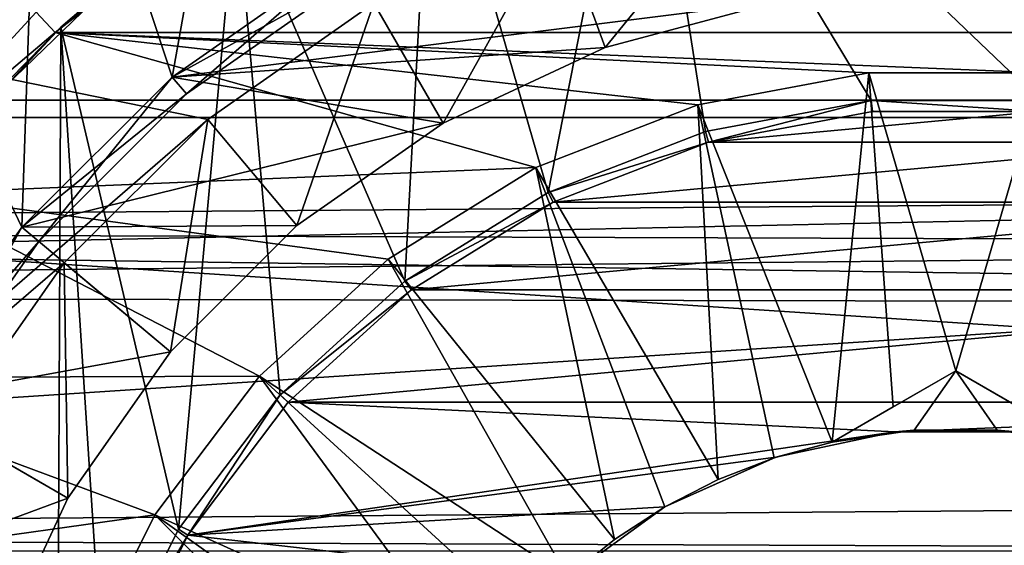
# Model space of a CAD drawing. Header units: millimetres. Extents: x -223 to 138, y -45 to 391.
# Tile 46 of 256: x -83.45 to -74.56, y 4.2 to 8.94. Entities that reach past the tile are written whole.
import ezdxf

# ---------------------------------------------------------------- set-up
doc = ezdxf.new("R2010")
doc.units = ezdxf.units.MM
doc.header["$LTSCALE"] = 65.185185
for name, color, linetype in [('167', 7, 'CONTINUOUS'), ('168', 7, 'CONTINUOUS'), ('169', 7, 'CONTINUOUS'), ('170', 7, 'CONTINUOUS'), ('171', 7, 'CONTINUOUS'), ('175', 7, 'CONTINUOUS'), ('181', 7, 'CONTINUOUS'), ('182', 7, 'CONTINUOUS'), ('185', 7, 'CONTINUOUS'), ('205', 7, 'CONTINUOUS'), ('206', 7, 'CONTINUOUS'), ('207', 7, 'CONTINUOUS'), ('210', 7, 'CONTINUOUS'), ('214', 7, 'CONTINUOUS'), ('220', 7, 'CONTINUOUS'), ('222', 7, 'CONTINUOUS'), ('339', 7, 'CONTINUOUS'), ('352', 7, 'CONTINUOUS'), ('353', 7, 'CONTINUOUS'), ('37', 7, 'CONTINUOUS'), ('372', 7, 'CONTINUOUS'), ('375', 7, 'CONTINUOUS'), ('411', 7, 'CONTINUOUS'), ('419', 7, 'CONTINUOUS'), ('43', 7, 'CONTINUOUS'), ('44', 7, 'CONTINUOUS'), ('75', 7, 'CONTINUOUS'), ('8', 7, 'CONTINUOUS'), ('9', 7, 'CONTINUOUS')]:
    doc.layers.add(name, color=color, linetype=linetype)

msp = doc.modelspace()

# ---------------------------------------------------------------- linework, layer by layer
at = {"layer": '167', "color": 7, "linetype": 'CONTINUOUS', "true_color": 0xaaaaaa}
for points in [[(-81.5633, 10.046, -45), (-66.8726, 8.8287, -45), (-83.1274, 8.8287, -45), (-81.5633, 10.046, -45)], [(-68.4367, 10.046, -45), (-66.8726, 8.8287, -45), (-81.5633, 10.046, -45), (-68.4367, 10.046, -45)], [(-84.4696, 7.3706, -45), (-83.1274, 8.8287, -45), (-78.7888, 7.6089, -45), (-84.4696, 7.3706, -45)], [(-83.1274, 8.8287, -45), (-66.8726, 8.8287, -45), (-74.2158, 8.4637, -45), (-83.1274, 8.8287, -45)], [(-78.7888, 7.6089, -45), (-83.1274, 8.8287, -45), (-77.3261, 8.1755, -45), (-78.7888, 7.6089, -45)], [(-77.3261, 8.1755, -45), (-83.1274, 8.8287, -45), (-75.7842, 8.4637, -45), (-77.3261, 8.1755, -45)], [(-75.7842, 8.4637, -45), (-83.1274, 8.8287, -45), (-74.2158, 8.4637, -45), (-75.7842, 8.4637, -45)], [(-80.1223, 6.7832, -45), (-84.4696, 7.3706, -45), (-78.7888, 7.6089, -45), (-80.1223, 6.7832, -45)], [(-85.5537, 5.7113, -45), (-84.4696, 7.3706, -45), (-81.2816, 5.7264, -45), (-85.5537, 5.7113, -45)], [(-81.2816, 5.7264, -45), (-84.4696, 7.3706, -45), (-80.1223, 6.7832, -45), (-81.2816, 5.7264, -45)], [(-86.3498, 3.8965, -45), (-85.5537, 5.7113, -45), (-82.2269, 4.4747, -45), (-86.3498, 3.8965, -45)], [(-82.2269, 4.4747, -45), (-85.5537, 5.7113, -45), (-81.2816, 5.7264, -45), (-82.2269, 4.4747, -45)], [(-82.926, 3.0706, -45), (-86.3498, 3.8965, -45), (-82.2269, 4.4747, -45), (-82.926, 3.0706, -45)]]:
    msp.add_3dface(points, dxfattribs=at)
at = {"layer": '168', "color": 7, "linetype": 'CONTINUOUS', "true_color": 0xaaaaaa}
for points in [[(-81.5633, 10.046, -45), (-83.1274, 8.8287, -45), (-81.5634, 10.046, -42), (-81.5633, 10.046, -45)], [(-81.5634, 10.046, -42), (-83.1274, 8.8287, -45), (-83.1274, 8.8287, -42), (-81.5634, 10.046, -42)], [(-83.1274, 8.8287, -42), (-84.4696, 7.3706, -45), (-84.4697, 7.3706, -42), (-83.1274, 8.8287, -42)], [(-83.1274, 8.8287, -45), (-84.4696, 7.3706, -45), (-83.1274, 8.8287, -42), (-83.1274, 8.8287, -45)]]:
    msp.add_3dface(points, dxfattribs=at)
at = {"layer": '169', "color": 7, "linetype": 'CONTINUOUS', "true_color": 0xaaaaaa}
for points in [[(-80.5, 9.5263, -42), (-82.0706, 8.4265, -42), (-76.6062, 9.1095, -42), (-80.5, 9.5263, -42)], [(-76.6062, 9.1095, -42), (-82.0706, 8.4265, -42), (-78.1637, 8.6921, -42), (-76.6062, 9.1095, -42)], [(-78.1637, 8.6921, -42), (-82.0706, 8.4265, -42), (-79.625, 8.0107, -42), (-78.1637, 8.6921, -42)], [(-82.0706, 8.4265, -42), (-83.4265, 7.0706, -42), (-79.625, 8.0107, -42), (-82.0706, 8.4265, -42)], [(-79.625, 8.0107, -42), (-83.4265, 7.0706, -42), (-80.9457, 7.086, -42), (-79.625, 8.0107, -42)], [(-83.4265, 7.0706, -42), (-84.5263, 5.5, -42), (-82.0859, 5.9458, -42), (-83.4265, 7.0706, -42)], [(-80.9457, 7.086, -42), (-83.4265, 7.0706, -42), (-82.0859, 5.9458, -42), (-80.9457, 7.086, -42)], [(-82.0859, 5.9458, -42), (-84.5263, 5.5, -42), (-83.0107, 4.625, -42), (-82.0859, 5.9458, -42)], [(-84.5263, 5.5, -42), (-85.3366, 3.7622, -42), (-83.0107, 4.625, -42), (-84.5263, 5.5, -42)], [(-83.0107, 4.625, -42), (-85.3366, 3.7622, -42), (-83.6921, 3.1638, -42), (-83.0107, 4.625, -42)]]:
    msp.add_3dface(points, dxfattribs=at)
at = {"layer": '170', "color": 7, "linetype": 'CONTINUOUS', "true_color": 0xaaaaaa}
for points in [[(-78.5912, 9.8668, -38), (-76.8233, 10.3405, -38), (-78.1637, 8.6921, -42), (-78.5912, 9.8668, -38)], [(-76.8233, 10.3405, -38), (-76.6062, 9.1095, -42), (-78.1637, 8.6921, -42), (-76.8233, 10.3405, -38)], [(-80.25, 9.0933, -38), (-78.5912, 9.8668, -38), (-79.625, 8.0107, -42), (-80.25, 9.0933, -38)], [(-78.5912, 9.8668, -38), (-78.1637, 8.6921, -42), (-79.625, 8.0107, -42), (-78.5912, 9.8668, -38)], [(-81.7493, 8.0435, -38), (-80.25, 9.0933, -38), (-80.9457, 7.086, -42), (-81.7493, 8.0435, -38)], [(-80.25, 9.0933, -38), (-79.625, 8.0107, -42), (-80.9457, 7.086, -42), (-80.25, 9.0933, -38)], [(-83.0435, 6.7493, -38), (-81.7493, 8.0435, -38), (-82.0859, 5.9458, -42), (-83.0435, 6.7493, -38)], [(-81.7493, 8.0435, -38), (-80.9457, 7.086, -42), (-82.0859, 5.9458, -42), (-81.7493, 8.0435, -38)], [(-84.0933, 5.25, -38), (-83.0435, 6.7493, -38), (-83.0107, 4.625, -42), (-84.0933, 5.25, -38)], [(-83.0435, 6.7493, -38), (-82.0859, 5.9458, -42), (-83.0107, 4.625, -42), (-83.0435, 6.7493, -38)], [(-84.0933, 5.25, -38), (-83.0107, 4.625, -42), (-83.6921, 3.1638, -42), (-84.0933, 5.25, -38)]]:
    msp.add_3dface(points, dxfattribs=at)
at = {"layer": '171', "color": 7, "linetype": 'CONTINUOUS', "true_color": 0xaaaaaa}
for points in [[(-75.7519, 8.1152, -30), (-77.2303, 7.8389, -30), (-74.2481, 8.1152, -30), (-75.7519, 8.1152, -30)], [(-74.2481, 8.1152, -30), (-77.2303, 7.8389, -30), (-72.7697, 7.8389, -30), (-74.2481, 8.1152, -30)], [(-77.2303, 7.8389, -30), (-78.6329, 7.2955, -30), (-72.7697, 7.8389, -30), (-77.2303, 7.8389, -30)], [(-72.7697, 7.8389, -30), (-78.6329, 7.2955, -30), (-71.3672, 7.2955, -30), (-72.7697, 7.8389, -30)], [(-78.6329, 7.2955, -30), (-79.9115, 6.5038, -30), (-71.3672, 7.2955, -30), (-78.6329, 7.2955, -30)], [(-71.3672, 7.2955, -30), (-79.9115, 6.5038, -30), (-70.0885, 6.5038, -30), (-71.3672, 7.2955, -30)], [(-79.9115, 6.5038, -30), (-81.0229, 5.4906, -30), (-70.0885, 6.5038, -30), (-79.9115, 6.5038, -30)], [(-70.0885, 6.5038, -30), (-81.0229, 5.4906, -30), (-68.9771, 5.4906, -30), (-70.0885, 6.5038, -30)], [(-81.0229, 5.4906, -30), (-81.9292, 4.2905, -30), (-75.5487, 5.2212, -30), (-81.0229, 5.4906, -30)], [(-68.9771, 5.4906, -30), (-81.0229, 5.4906, -30), (-75.5487, 5.2212, -30), (-68.9771, 5.4906, -30)], [(-74.4513, 5.2212, -30), (-68.9771, 5.4906, -30), (-75.5487, 5.2212, -30), (-74.4513, 5.2212, -30)], [(-75.5487, 5.2212, -30), (-81.9292, 4.2905, -30), (-76.6224, 4.993, -30), (-75.5487, 5.2212, -30)], [(-76.6224, 4.993, -30), (-81.9292, 4.2905, -30), (-77.625, 4.5466, -30), (-76.6224, 4.993, -30)], [(-77.625, 4.5466, -30), (-81.9292, 4.2905, -30), (-78.5129, 3.9015, -30), (-77.625, 4.5466, -30)], [(-81.9292, 4.2905, -30), (-82.5997, 2.9441, -30), (-78.5129, 3.9015, -30), (-81.9292, 4.2905, -30)]]:
    msp.add_3dface(points, dxfattribs=at)
at = {"layer": '175', "color": 7, "linetype": 'CONTINUOUS', "true_color": 0xaaaaaa}
for points in [[(-75, 5.7735, -35), (-75, 5.7735, -43.4259), (-73.8863, 5.1305, -35), (-75, 5.7735, -35)], [(-73.8863, 5.1305, -35), (-75, 5.7735, -43.4259), (-74.4354, 5.4475, -43.2545), (-73.8863, 5.1305, -35)]]:
    msp.add_3dface(points, dxfattribs=at)
at = {"layer": '181', "color": 7, "linetype": 'CONTINUOUS', "true_color": 0xaaaaaa}
for points in [[(-75.5487, 5.2212, -30), (-76.6224, 4.993, -30), (-76.1137, 5.1305, -35), (-75.5487, 5.2212, -30)], [(-75.3738, 5.2367, -35), (-75.5487, 5.2212, -30), (-76.1137, 5.1305, -35), (-75.3738, 5.2367, -35)], [(-74.4513, 5.2212, -30), (-75.5487, 5.2212, -30), (-74.6262, 5.2367, -35), (-74.4513, 5.2212, -30)], [(-74.6262, 5.2367, -35), (-75.5487, 5.2212, -30), (-75.3738, 5.2367, -35), (-74.6262, 5.2367, -35)], [(-73.8863, 5.1305, -35), (-74.4513, 5.2212, -30), (-74.6262, 5.2367, -35), (-73.8863, 5.1305, -35)], [(-76.1137, 5.1305, -43.1236), (-76.6224, 4.993, -30), (-76.6367, 4.9884, -43.1236), (-76.1137, 5.1305, -43.1236)], [(-76.1137, 5.1305, -35), (-76.6224, 4.993, -30), (-76.1137, 5.1305, -43.1236), (-76.1137, 5.1305, -35)], [(-76.6224, 4.993, -30), (-77.625, 4.5466, -30), (-76.6367, 4.9884, -43.1236), (-76.6224, 4.993, -30)], [(-76.6367, 4.9884, -43.1236), (-77.625, 4.5466, -30), (-77.1423, 4.793, -43.1236), (-76.6367, 4.9884, -43.1236)], [(-77.1423, 4.793, -43.1236), (-77.625, 4.5466, -30), (-77.625, 4.5466, -43.1236), (-77.1423, 4.793, -43.1236)], [(-77.625, 4.5466, -30), (-78.5129, 3.9015, -30), (-78.0797, 4.2518, -43.1236), (-77.625, 4.5466, -30)], [(-77.625, 4.5466, -43.1236), (-77.625, 4.5466, -30), (-78.0797, 4.2518, -43.1236), (-77.625, 4.5466, -43.1236)], [(-78.0797, 4.2518, -43.1236), (-78.5129, 3.9015, -30), (-78.5017, 3.9116, -43.1236), (-78.0797, 4.2518, -43.1236)]]:
    msp.add_3dface(points, dxfattribs=at)
at = {"layer": '182', "color": 7, "linetype": 'CONTINUOUS', "true_color": 0xaaaaaa}
for points in [[(-77.3261, 8.1755, -45), (-75.7842, 8.4637, -45), (-76.1137, 5.1305, -43.1236), (-77.3261, 8.1755, -45)], [(-76.1137, 5.1305, -43.1236), (-75.7842, 8.4637, -45), (-75.5634, 5.4482, -43.2548), (-76.1137, 5.1305, -43.1236)], [(-75.7842, 8.4637, -45), (-74.2158, 8.4637, -45), (-75, 5.7735, -43.4259), (-75.7842, 8.4637, -45)], [(-75.7842, 8.4637, -45), (-75, 5.7735, -43.4259), (-75.5634, 5.4482, -43.2548), (-75.7842, 8.4637, -45)], [(-75, 5.7735, -43.4259), (-74.2158, 8.4637, -45), (-74.4354, 5.4475, -43.2545), (-75, 5.7735, -43.4259)], [(-78.7888, 7.6089, -45), (-77.3261, 8.1755, -45), (-77.1423, 4.793, -43.1236), (-78.7888, 7.6089, -45)], [(-77.3261, 8.1755, -45), (-76.1137, 5.1305, -43.1236), (-76.6367, 4.9884, -43.1236), (-77.3261, 8.1755, -45)], [(-77.3261, 8.1755, -45), (-76.6367, 4.9884, -43.1236), (-77.1423, 4.793, -43.1236), (-77.3261, 8.1755, -45)], [(-80.1223, 6.7832, -45), (-78.7888, 7.6089, -45), (-78.0797, 4.2518, -43.1236), (-80.1223, 6.7832, -45)], [(-78.7888, 7.6089, -45), (-77.1423, 4.793, -43.1236), (-77.625, 4.5466, -43.1236), (-78.7888, 7.6089, -45)], [(-78.7888, 7.6089, -45), (-77.625, 4.5466, -43.1236), (-78.0797, 4.2518, -43.1236), (-78.7888, 7.6089, -45)], [(-81.2816, 5.7264, -45), (-80.1223, 6.7832, -45), (-78.5017, 3.9116, -43.1236), (-81.2816, 5.7264, -45)], [(-80.1223, 6.7832, -45), (-78.0797, 4.2518, -43.1236), (-78.5017, 3.9116, -43.1236), (-80.1223, 6.7832, -45)], [(-82.2269, 4.4747, -45), (-81.2816, 5.7264, -45), (-79.4354, 3.2127, -43.2545), (-82.2269, 4.4747, -45)], [(-81.2816, 5.7264, -45), (-78.8863, 3.5297, -43.1236), (-79.4354, 3.2127, -43.2545), (-81.2816, 5.7264, -45)], [(-78.8863, 3.5297, -43.1236), (-81.2816, 5.7264, -45), (-78.5017, 3.9116, -43.1236), (-78.8863, 3.5297, -43.1236)], [(-82.926, 3.0706, -45), (-82.2269, 4.4747, -45), (-80, 2.2362, -43.2548), (-82.926, 3.0706, -45)], [(-80, 2.8868, -43.4259), (-82.2269, 4.4747, -45), (-79.4354, 3.2127, -43.2545), (-80, 2.8868, -43.4259)], [(-82.2269, 4.4747, -45), (-80, 2.8868, -43.4259), (-80, 2.2362, -43.2548), (-82.2269, 4.4747, -45)]]:
    msp.add_3dface(points, dxfattribs=at)
at = {"layer": '185', "color": 7, "linetype": 'CONTINUOUS', "true_color": 0xaaaaaa}
for points in [[(-75.7612, 8.2148, -30.0577), (-77.2577, 7.9351, -30.0577), (-77.2303, 7.8389, -30), (-75.7612, 8.2148, -30.0577)], [(-75.7612, 8.2148, -30.0577), (-77.2303, 7.8389, -30), (-75.7519, 8.1152, -30), (-75.7612, 8.2148, -30.0577)], [(-74.2388, 8.2148, -30.0577), (-75.7612, 8.2148, -30.0577), (-74.2481, 8.1152, -30), (-74.2388, 8.2148, -30.0577)], [(-75.7612, 8.2148, -30.0577), (-75.7519, 8.1152, -30), (-74.2481, 8.1152, -30), (-75.7612, 8.2148, -30.0577)], [(-77.2577, 7.9351, -30.0577), (-78.6773, 7.3851, -30.0577), (-77.2303, 7.8389, -30), (-77.2577, 7.9351, -30.0577)], [(-78.6773, 7.3851, -30.0577), (-78.6329, 7.2955, -30), (-77.2303, 7.8389, -30), (-78.6773, 7.3851, -30.0577)], [(-78.6773, 7.3851, -30.0577), (-79.9717, 6.5836, -30.0577), (-78.6329, 7.2955, -30), (-78.6773, 7.3851, -30.0577)], [(-79.9717, 6.5836, -30.0577), (-79.9115, 6.5038, -30), (-78.6329, 7.2955, -30), (-79.9717, 6.5836, -30.0577)], [(-79.9717, 6.5836, -30.0577), (-81.0968, 5.558, -30.0577), (-79.9115, 6.5038, -30), (-79.9717, 6.5836, -30.0577)], [(-81.0968, 5.558, -30.0577), (-81.0229, 5.4906, -30), (-79.9115, 6.5038, -30), (-81.0968, 5.558, -30.0577)], [(-81.0968, 5.558, -30.0577), (-82.0143, 4.3431, -30.0577), (-81.9292, 4.2905, -30), (-81.0968, 5.558, -30.0577)], [(-81.0968, 5.558, -30.0577), (-81.9292, 4.2905, -30), (-81.0229, 5.4906, -30), (-81.0968, 5.558, -30.0577)], [(-82.0143, 4.3431, -30.0577), (-82.6929, 2.9802, -30.0577), (-81.9292, 4.2905, -30), (-82.0143, 4.3431, -30.0577)], [(-82.6929, 2.9802, -30.0577), (-82.5997, 2.9441, -30), (-81.9292, 4.2905, -30), (-82.6929, 2.9802, -30.0577)]]:
    msp.add_3dface(points, dxfattribs=at)
at = {"layer": '205', "color": 7, "linetype": 'CONTINUOUS', "true_color": 0xaaaaaa}
for points in [[(-81.942, 8.2734, -41.8), (-80.4, 9.3531, -41.8), (-81.942, 8.2734, -40), (-81.942, 8.2734, -41.8)], [(-81.942, 8.2734, -40), (-80.4, 9.3531, -41.8), (-80.4, 9.3531, -40), (-81.942, 8.2734, -40)], [(-83.2732, 6.9422, -41.8), (-81.942, 8.2734, -41.8), (-83.2732, 6.9422, -40), (-83.2732, 6.9422, -41.8)], [(-83.2732, 6.9422, -40), (-81.942, 8.2734, -41.8), (-81.942, 8.2734, -40), (-83.2732, 6.9422, -40)], [(-84.3531, 5.4, -41.8), (-83.2732, 6.9422, -41.8), (-84.3531, 5.4, -40), (-84.3531, 5.4, -41.8)], [(-84.3531, 5.4, -40), (-83.2732, 6.9422, -41.8), (-83.2732, 6.9422, -40), (-84.3531, 5.4, -40)]]:
    msp.add_3dface(points, dxfattribs=at)
at = {"layer": '206', "color": 7, "linetype": 'CONTINUOUS', "true_color": 0xaaaaaa}
for points in [[(-81.5634, 10.046, -42), (-83.1274, 8.8287, -42), (-83.2967, 9.0126, -42), (-81.5634, 10.046, -42)], [(-83.2967, 9.0126, -42), (-83.1274, 8.8287, -42), (-84.6669, 7.5242, -42), (-83.2967, 9.0126, -42)], [(-83.1274, 8.8287, -42), (-84.4697, 7.3706, -42), (-84.6669, 7.5242, -42), (-83.1274, 8.8287, -42)]]:
    msp.add_3dface(points, dxfattribs=at)
at = {"layer": '207', "color": 7, "linetype": 'CONTINUOUS', "true_color": 0xaaaaaa}
for points in [[(-83.2967, 9.0126, -42), (-84.6669, 7.5242, -42), (-83.2967, 9.0127, -52.9226), (-83.2967, 9.0126, -42)], [(-83.2967, 9.0127, -52.9226), (-84.6669, 7.5242, -42), (-84.6669, 7.5242, -52.9226), (-83.2967, 9.0127, -52.9226)]]:
    msp.add_3dface(points, dxfattribs=at)
at = {"layer": '210', "color": 7, "linetype": 'CONTINUOUS', "true_color": 0xaaaaaa}
for points in [[(-81.2158, 13.2108, -39.8), (-83.2597, 12.039, -39.8), (-82.0706, 8.4266, -39.8), (-81.2158, 13.2108, -39.8)], [(-80.5, 9.5263, -39.8), (-81.2158, 13.2108, -39.8), (-82.0706, 8.4266, -39.8), (-80.5, 9.5263, -39.8)], [(-83.2597, 12.039, -39.8), (-85.089, 10.5533, -39.8), (-83.4264, 7.0707, -39.8), (-83.2597, 12.039, -39.8)], [(-82.0706, 8.4266, -39.8), (-83.2597, 12.039, -39.8), (-83.4264, 7.0707, -39.8), (-82.0706, 8.4266, -39.8)], [(-83.4264, 7.0707, -39.8), (-85.089, 10.5533, -39.8), (-84.5263, 5.5, -39.8), (-83.4264, 7.0707, -39.8)]]:
    msp.add_3dface(points, dxfattribs=at)
at = {"layer": '214', "color": 7, "linetype": 'CONTINUOUS', "true_color": 0xaaaaaa}
msp.add_3dface([(-83.2967, 9.0127, -52.9226), (-84.6669, 7.5242, -52.9226), (-83.9739, 9.7484, -53.5), (-83.2967, 9.0127, -52.9226)], dxfattribs=at)
at = {"layer": '220', "color": 7, "linetype": 'CONTINUOUS', "true_color": 0xaaaaaa}
for points in [[(-80.4, 9.3531, -40), (-80.5, 9.5263, -39.8), (-82.0706, 8.4266, -39.8), (-80.4, 9.3531, -40)], [(-81.942, 8.2734, -40), (-80.4, 9.3531, -40), (-82.0706, 8.4266, -39.8), (-81.942, 8.2734, -40)], [(-81.942, 8.2734, -40), (-82.0706, 8.4266, -39.8), (-83.4264, 7.0707, -39.8), (-81.942, 8.2734, -40)], [(-83.2732, 6.9422, -40), (-81.942, 8.2734, -40), (-83.4264, 7.0707, -39.8), (-83.2732, 6.9422, -40)], [(-83.2732, 6.9422, -40), (-83.4264, 7.0707, -39.8), (-84.5263, 5.5, -39.8), (-83.2732, 6.9422, -40)], [(-84.3531, 5.4, -40), (-83.2732, 6.9422, -40), (-84.5263, 5.5, -39.8), (-84.3531, 5.4, -40)]]:
    msp.add_3dface(points, dxfattribs=at)
at = {"layer": '222', "color": 7, "linetype": 'CONTINUOUS', "true_color": 0xaaaaaa}
for points in [[(-82.0706, 8.4265, -42), (-80.5, 9.5263, -42), (-81.942, 8.2734, -41.8), (-82.0706, 8.4265, -42)], [(-80.5, 9.5263, -42), (-80.4, 9.3531, -41.8), (-81.942, 8.2734, -41.8), (-80.5, 9.5263, -42)], [(-83.4265, 7.0706, -42), (-82.0706, 8.4265, -42), (-83.2732, 6.9422, -41.8), (-83.4265, 7.0706, -42)], [(-82.0706, 8.4265, -42), (-81.942, 8.2734, -41.8), (-83.2732, 6.9422, -41.8), (-82.0706, 8.4265, -42)], [(-84.5263, 5.5, -42), (-83.4265, 7.0706, -42), (-84.3531, 5.4, -41.8), (-84.5263, 5.5, -42)], [(-83.4265, 7.0706, -42), (-83.2732, 6.9422, -41.8), (-84.3531, 5.4, -41.8), (-83.4265, 7.0706, -42)]]:
    msp.add_3dface(points, dxfattribs=at)
at = {"layer": '339', "color": 7, "linetype": 'CONTINUOUS', "true_color": 0xaaaaaa}
for points in [[(-104.3332, 12.1502, -73.5), (-44.3319, 8.2175, -73.5), (-105.6681, 8.2175, -73.5), (-104.3332, 12.1502, -73.5)], [(-45.6668, 12.1502, -73.5), (-44.3319, 8.2175, -73.5), (-104.3332, 12.1502, -73.5), (-45.6668, 12.1502, -73.5)], [(-105.6681, 8.2175, -73.5), (-43.5216, 4.1442, -73.5), (-106.4784, 4.1442, -73.5), (-105.6681, 8.2175, -73.5)], [(-44.3319, 8.2175, -73.5), (-43.5216, 4.1442, -73.5), (-105.6681, 8.2175, -73.5), (-44.3319, 8.2175, -73.5)]]:
    msp.add_3dface(points, dxfattribs=at)
at = {"layer": '352', "linetype": 'CONTINUOUS'}
for points in [[(-44.9114, 8.0622, -73.4573), (-46.2212, 11.9206, -73.4573), (-105.0886, 8.0622, -73.4573), (-44.9114, 8.0622, -73.4573)], [(-46.2212, 11.9206, -73.4573), (-103.7788, 11.9206, -73.4573), (-105.0886, 8.0622, -73.4573), (-46.2212, 11.9206, -73.4573)], [(-44.1165, 4.0659, -73.4573), (-44.9114, 8.0622, -73.4573), (-105.8835, 4.0659, -73.4573), (-44.1165, 4.0659, -73.4573)], [(-44.9114, 8.0622, -73.4573), (-105.0886, 8.0622, -73.4573), (-105.8835, 4.0659, -73.4573), (-44.9114, 8.0622, -73.4573)]]:
    msp.add_3dface(points, dxfattribs=at)
at = {"layer": '353', "color": 7, "linetype": 'CONTINUOUS', "true_color": 0xaaaaaa}
for points in [[(-77.8375, 11.6597, -30), (-79.7307, 11.0282, -30), (-78.6774, 7.3851, -30), (-77.8375, 11.6597, -30)], [(-77.8375, 11.6597, -30), (-78.6774, 7.3851, -30), (-77.2577, 7.9351, -30), (-77.8375, 11.6597, -30)], [(-77.8375, 11.6597, -30), (-77.2577, 7.9351, -30), (-75.7612, 8.2148, -30), (-77.8375, 11.6597, -30)], [(-77.8375, 11.6597, -30), (-75.7612, 8.2148, -30), (-74.2388, 8.2148, -30), (-77.8375, 11.6597, -30)], [(-77.8375, 11.6597, -30), (-74.2388, 8.2148, -30), (-72.7423, 7.9351, -30), (-77.8375, 11.6597, -30)], [(-77.8375, 11.6597, -30), (-72.7423, 7.9351, -30), (-72.1625, 11.6597, -30), (-77.8375, 11.6597, -30)], [(-79.7307, 11.0282, -30), (-81.4931, 10.0916, -30), (-79.9717, 6.5836, -30), (-79.7307, 11.0282, -30)], [(-79.7307, 11.0282, -30), (-79.9717, 6.5836, -30), (-78.6774, 7.3851, -30), (-79.7307, 11.0282, -30)], [(-81.4931, 10.0916, -30), (-83.0759, 8.8758, -30), (-82.0143, 4.3431, -30), (-81.4931, 10.0916, -30)], [(-81.4931, 10.0916, -30), (-82.0143, 4.3431, -30), (-81.0968, 5.558, -30), (-81.4931, 10.0916, -30)], [(-81.4931, 10.0916, -30), (-81.0968, 5.558, -30), (-79.9717, 6.5836, -30), (-81.4931, 10.0916, -30)], [(-83.0759, 8.8758, -30), (-84.4353, 7.4145, -30), (-83.1095, 1.5159, -30), (-83.0759, 8.8758, -30)], [(-83.0759, 8.8758, -30), (-83.1095, 1.5159, -30), (-82.6929, 2.9802, -30), (-83.0759, 8.8758, -30)], [(-83.0759, 8.8758, -30), (-82.6929, 2.9802, -30), (-82.0143, 4.3431, -30), (-83.0759, 8.8758, -30)], [(-84.4353, 7.4145, -30), (-84.4353, -7.4145, -30), (-83.0759, -8.8758, -30), (-84.4353, 7.4145, -30)], [(-84.4353, 7.4145, -30), (-83.0759, -8.8758, -30), (-83.25, 0, -30), (-84.4353, 7.4145, -30)], [(-84.4353, 7.4145, -30), (-83.25, 0, -30), (-83.1095, 1.5159, -30), (-84.4353, 7.4145, -30)]]:
    msp.add_3dface(points, dxfattribs=at)
at = {"layer": '37', "color": 7, "linetype": 'CONTINUOUS', "true_color": 0xaaaaaa}
for points in [[(-83.0759, 8.8758, -30), (-81.4931, 10.0916, -30), (-82.6249, 9.2661, -34.5), (-83.0759, 8.8758, -30)], [(-84.0071, 7.9292, -34.5), (-83.0759, 8.8758, -30), (-82.6249, 9.2661, -34.5), (-84.0071, 7.9292, -34.5)], [(-84.4353, 7.4145, -30), (-83.0759, 8.8758, -30), (-84.0071, 7.9292, -34.5), (-84.4353, 7.4145, -30)]]:
    msp.add_3dface(points, dxfattribs=at)
at = {"layer": '372', "color": 7, "linetype": 'CONTINUOUS', "true_color": 0xaaaaaa}
msp.add_3dface([(-84.0071, 7.9292, -34.5), (-82.6249, 9.2661, -34.5), (-102.5, 10.365, -34.5), (-84.0071, 7.9292, -34.5)], dxfattribs=at)
at = {"layer": '375', "color": 7, "linetype": 'CONTINUOUS', "true_color": 0xaaaaaa}
for points in [[(-102.5, 7.0549, 18.1791), (-102.5, 9.6597, 16.9393), (21.8, 8.0133, 17.7774), (-102.5, 7.0549, 18.1791)], [(-102.5, 9.6597, 16.9393), (21.8, 9.3271, 17.1247), (21.8, 8.0133, 17.7774), (-102.5, 9.6597, 16.9393)], [(-102.5, 7.0549, 18.1791), (21.8, 8.0133, 17.7774), (21.8, 6.6542, 18.3295), (-102.5, 7.0549, 18.1791)], [(-102.5, 4.2956, 19.021), (-102.5, 7.0549, 18.1791), (21.8, 5.2575, 18.7779), (-102.5, 4.2956, 19.021)], [(-102.5, 7.0549, 18.1791), (21.8, 6.6542, 18.3295), (21.8, 5.2575, 18.7779), (-102.5, 7.0549, 18.1791)], [(-102.5, 4.2956, 19.021), (21.8, 5.2575, 18.7779), (21.8, 3.831, 19.12), (-102.5, 4.2956, 19.021)], [(-102.5, 1.4424, 19.4466), (-102.5, 4.2956, 19.021), (21.8, 2.3828, 19.3539), (-102.5, 1.4424, 19.4466)], [(-102.5, 4.2956, 19.021), (21.8, 3.831, 19.12), (21.8, 2.3828, 19.3539), (-102.5, 4.2956, 19.021)]]:
    msp.add_3dface(points, dxfattribs=at)
at = {"layer": '411', "color": 7, "linetype": 'CONTINUOUS', "true_color": 0xaaaaaa}
for points in [[(-75, 5.7735, -35), (-75.3738, 5.2367, -35), (-76.1137, 5.1305, -35), (-75, 5.7735, -35)], [(-75, 5.7735, -35), (-74.6262, 5.2367, -35), (-75.3738, 5.2367, -35), (-75, 5.7735, -35)], [(-75, 5.7735, -35), (-73.8863, 5.1305, -35), (-74.6262, 5.2367, -35), (-75, 5.7735, -35)]]:
    msp.add_3dface(points, dxfattribs=at)
at = {"layer": '419', "color": 7, "linetype": 'CONTINUOUS', "true_color": 0xaaaaaa}
for points in [[(-75, 5.7735, -35), (-76.1137, 5.1305, -35), (-76.1137, 5.1305, -43.1236), (-75, 5.7735, -35)], [(-75, 5.7735, -35), (-76.1137, 5.1305, -43.1236), (-75.5634, 5.4482, -43.2548), (-75, 5.7735, -35)], [(-75, 5.7735, -43.4259), (-75, 5.7735, -35), (-75.5634, 5.4482, -43.2548), (-75, 5.7735, -43.4259)]]:
    msp.add_3dface(points, dxfattribs=at)
at = {"layer": '43', "color": 7, "linetype": 'CONTINUOUS', "true_color": 0xaaaaaa}
for points in [[(-102.5, -13.0983, -25), (-102.5, 13.0983, -25), (-28.5, 13.0983, -25), (-102.5, -13.0983, -25)], [(-28.5, -13.0983, -25), (-102.5, -13.0983, -25), (-28.5, 13.0983, -25), (-28.5, -13.0983, -25)]]:
    msp.add_3dface(points, dxfattribs=at)
at = {"layer": '44', "color": 7, "linetype": 'CONTINUOUS', "true_color": 0xaaaaaa}
for points in [[(-102.5, -13.9614, -22), (-58.3, -13.9614, -22), (-102.5, 13.9614, -22), (-102.5, -13.9614, -22)], [(-102.5, 13.9614, -22), (-58.3, -13.9614, -22), (-58.3, 13.9614, -22), (-102.5, 13.9614, -22)]]:
    msp.add_3dface(points, dxfattribs=at)
at = {"layer": '75', "color": 7, "linetype": 'CONTINUOUS', "true_color": 0xaaaaaa}
for points in [[(-77.2577, 7.9351, -30.0577), (-75.7612, 8.2148, -30.0577), (-77.2577, 7.9351, -30), (-77.2577, 7.9351, -30.0577)], [(-77.2577, 7.9351, -30), (-75.7612, 8.2148, -30.0577), (-75.7612, 8.2148, -30), (-77.2577, 7.9351, -30)], [(-75.7612, 8.2148, -30.0577), (-74.2388, 8.2148, -30.0577), (-75.7612, 8.2148, -30), (-75.7612, 8.2148, -30.0577)], [(-75.7612, 8.2148, -30), (-74.2388, 8.2148, -30.0577), (-74.2388, 8.2148, -30), (-75.7612, 8.2148, -30)], [(-78.6773, 7.3851, -30.0577), (-77.2577, 7.9351, -30.0577), (-78.6774, 7.3851, -30), (-78.6773, 7.3851, -30.0577)], [(-78.6774, 7.3851, -30), (-77.2577, 7.9351, -30.0577), (-77.2577, 7.9351, -30), (-78.6774, 7.3851, -30)], [(-79.9717, 6.5836, -30.0577), (-78.6773, 7.3851, -30.0577), (-79.9717, 6.5836, -30), (-79.9717, 6.5836, -30.0577)], [(-79.9717, 6.5836, -30), (-78.6773, 7.3851, -30.0577), (-78.6774, 7.3851, -30), (-79.9717, 6.5836, -30)], [(-81.0968, 5.558, -30.0577), (-79.9717, 6.5836, -30.0577), (-81.0968, 5.558, -30), (-81.0968, 5.558, -30.0577)], [(-81.0968, 5.558, -30), (-79.9717, 6.5836, -30.0577), (-79.9717, 6.5836, -30), (-81.0968, 5.558, -30)], [(-82.0143, 4.3431, -30.0577), (-81.0968, 5.558, -30.0577), (-82.0143, 4.3431, -30), (-82.0143, 4.3431, -30.0577)], [(-82.0143, 4.3431, -30), (-81.0968, 5.558, -30.0577), (-81.0968, 5.558, -30), (-82.0143, 4.3431, -30)], [(-82.6929, 2.9802, -30.0577), (-82.0143, 4.3431, -30.0577), (-82.6929, 2.9802, -30), (-82.6929, 2.9802, -30.0577)], [(-82.6929, 2.9802, -30), (-82.0143, 4.3431, -30.0577), (-82.0143, 4.3431, -30), (-82.6929, 2.9802, -30)]]:
    msp.add_3dface(points, dxfattribs=at)
at = {"layer": '8', "color": 7, "linetype": 'CONTINUOUS', "true_color": 0xaaaaaa}
for points in [[(-106, -13, -38), (-106, 13, -38), (-81.7493, 8.0435, -38), (-106, -13, -38)], [(-81.7493, 8.0435, -38), (-106, 13, -38), (-80.25, 9.0933, -38), (-81.7493, 8.0435, -38)], [(-83.0435, 6.7493, -38), (-106, -13, -38), (-81.7493, 8.0435, -38), (-83.0435, 6.7493, -38)], [(-84.0933, 5.25, -38), (-106, -13, -38), (-83.0435, 6.7493, -38), (-84.0933, 5.25, -38)]]:
    msp.add_3dface(points, dxfattribs=at)
at = {"layer": '9', "color": 7, "linetype": 'CONTINUOUS', "true_color": 0xaaaaaa}
for points in [[(-106, 9.5282, 20.9336), (-106, 6.4614, 22.0738), (21.3, 9.1842, 21.0867), (-106, 9.5282, 20.9336)], [(21.3, 9.1842, 21.0867), (-106, 6.4614, 22.0738), (21.3, 7.7251, 21.6639), (21.3, 9.1842, 21.0867)], [(21.3, 7.7251, 21.6639), (-106, 6.4614, 22.0738), (21.3, 6.23, 22.1402), (21.3, 7.7251, 21.6639)], [(-106, 6.4614, 22.0738), (-106, 3.2637, 22.7673), (21.3, 6.23, 22.1402), (-106, 6.4614, 22.0738)], [(21.3, 6.23, 22.1402), (-106, 3.2637, 22.7673), (21.3, 4.7058, 22.5134), (21.3, 6.23, 22.1402)], [(21.3, 4.7058, 22.5134), (-106, 3.2637, 22.7673), (21.3, 3.1598, 22.7819), (21.3, 4.7058, 22.5134)]]:
    msp.add_3dface(points, dxfattribs=at)

doc.saveas('drawing.dxf')
